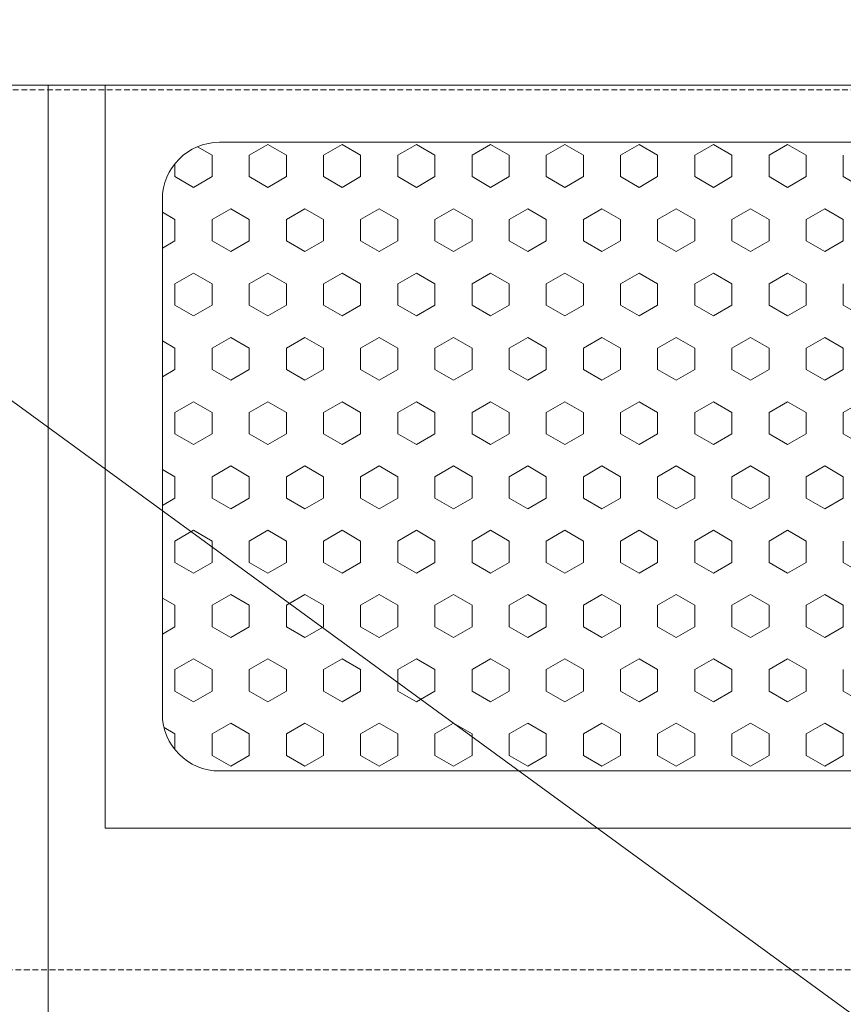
# Model space of a CAD drawing. Header units: millimetres. Extents: x -359 to 21654, y -24856 to 16255.
# Tile 16 of 31: x 8103 to 8465, y 2567 to 2999. Entities that reach past the tile are written whole.
import ezdxf

# ---------------------------------------------------------------- set-up
doc = ezdxf.new("R2010")
doc.units = ezdxf.units.MM
doc.header["$MEASUREMENT"] = 0
doc.linetypes.add('FP XREF (2)$0$( Hidden )', pattern=[0.375, 0.25, -0.125])
doc.linetypes.add('HIDDENX2', pattern=[0.75, 0.5, -0.25])
doc.layers.get('0').update_dxf_attribs({"color": 1, "lineweight": 5, "true_color": 0xff0000})
for name, color, linetype, lineweight, true_color in [('FP XREF (2)$0$A-COUNTER', 9, 'Continuous', 0, 0x808080), ('FP XREF (2)$0$A-EQUIP', 9, 'Continuous', 0, 0x808080), ('FP XREF (2)$0$CYAN', 9, 'Continuous', 0, 0x808080), ('FP XREF (2)$0$Exhaut Hoods', 9, 'Continuous', 0, 0x808080), ('FP XREF (2)$0$XR-CP-DS$0$A-DOWN LIG', 9, 'Continuous', 0, 0x808080), ('M-MEP-ELPR-CKT', 7, 'HIDDENX2', 20, 0x960000)]:
    doc.layers.add(name, color=color, linetype=linetype, lineweight=lineweight, true_color=true_color)
doc.layers.add('M-MEP-ELSL-TEXT', color=7, linetype='Continuous', lineweight=20)
doc.styles.add('Oswald Light', font='txt')
doc.dimstyles.new('MDS-50', dxfattribs={"dimtxt": 100, "dimasz": 100, "dimexe": 50, "dimexo": 50, "dimgap": 25, "dimtad": 1, "dimdec": 0, "dimtxsty": 'Oswald Light', "dimcen": 0, "dimdle": 1.5875, "dimazin": 0, "dimtfac": 1, "dimtdec": 0, "dimtix": 1, "dimtmove": 0, "dimatfit": 0, "dimfxl": 1, "dimfrac": 2, "dimtolj": 1, "dimarcsym": 0})

# ---------------------------------------------------------------- blocks, each defined once
blk = doc.blocks.new('FP XREF (2)$0$A$C807b513b')
at = {"layer": 'FP XREF (2)$0$A-EQUIP', "color": 0, "lineweight": -2}
for p, q in [((1925.98, -1500), (1925.98, -750)), ((1925.98, -750), (2501, -750)), ((1950.98, -1075.92), (1950.98, -750)), ((1950.98, -750), (2477.47, -750)), ((1950.98, -1075.92), (1950.98, -750)), ((1950.98, -750), (2477.47, -750)), ((2001.12, -775.07), (2427.33, -775.07)), ((2001.12, -775.07), (2427.33, -775.07)), ((1976.05, -1025.78), (1976.05, -800.14)), ((1976.05, -1025.78), (1976.05, -800.14)), ((2427.33, -1050.85), (2001.12, -1050.85)), ((2427.33, -1050.85), (2001.12, -1050.85)), ((2477.47, -1075.92), (1950.98, -1075.92)), ((2477.47, -1075.92), (1950.98, -1075.92))]:
    blk.add_line(p, q, dxfattribs=at)
at = {"layer": 'FP XREF (2)$0$A-EQUIP', "color": 0, "linetype": 'Continuous', "lineweight": -2}
for p, q in [((1997.87, -780.74, 16163.69), (1991.43, -777.02, 16163.69)), ((2022.3, -776.04, 16163.69), (2014.16, -780.74, 16163.69)), ((2030.44, -780.74, 16163.69), (2022.3, -776.04, 16163.69)), ((2054.87, -776.04, 16163.69), (2046.73, -780.74, 16163.69)), ((2063.01, -780.74, 16163.69), (2054.87, -776.04, 16163.69)), ((2087.44, -776.04, 16163.69), (2079.29, -780.74, 16163.69)), ((2095.58, -780.74, 16163.69), (2087.44, -776.04, 16163.69)), ((2120, -776.04, 16163.69), (2111.86, -780.74, 16163.69)), ((2128.15, -780.74, 16163.69), (2120, -776.04, 16163.69)), ((2152.57, -776.04, 16163.69), (2144.43, -780.74, 16163.69)), ((2160.71, -780.74, 16163.69), (2152.57, -776.04, 16163.69)), ((2185.14, -776.04, 16163.69), (2177, -780.74, 16163.69)), ((2193.28, -780.74, 16163.69), (2185.14, -776.04, 16163.69)), ((2217.71, -776.04, 16163.69), (2209.57, -780.74, 16163.69)), ((2225.85, -780.74, 16163.69), (2217.71, -776.04, 16163.69)), ((2250.28, -776.04, 16163.69), (2242.14, -780.74, 16163.69)), ((2258.42, -780.74, 16163.69), (2250.28, -776.04, 16163.69)), ((1997.87, -790.14, 16163.69), (1997.87, -780.74, 16163.69)), ((2014.16, -790.14, 16163.69), (2014.16, -780.74, 16163.69)), ((2030.44, -790.14, 16163.69), (2030.44, -780.74, 16163.69)), ((2046.73, -790.14, 16163.69), (2046.73, -780.74, 16163.69)), ((2063.01, -790.14, 16163.69), (2063.01, -780.74, 16163.69)), ((2079.29, -790.14, 16163.69), (2079.29, -780.74, 16163.69)), ((2095.58, -790.14, 16163.69), (2095.58, -780.74, 16163.69)), ((2111.86, -790.14, 16163.69), (2111.86, -780.74, 16163.69)), ((2128.15, -790.14, 16163.69), (2128.15, -780.74, 16163.69)), ((2144.43, -790.14, 16163.69), (2144.43, -780.74, 16163.69)), ((2160.71, -790.14, 16163.69), (2160.71, -780.74, 16163.69)), ((2177, -790.14, 16163.69), (2177, -780.74, 16163.69)), ((2193.28, -790.14, 16163.69), (2193.28, -780.74, 16163.69)), ((2209.57, -790.14, 16163.69), (2209.57, -780.74, 16163.69)), ((2225.85, -790.14, 16163.69), (2225.85, -780.74, 16163.69)), ((2242.14, -790.14, 16163.69), (2242.14, -780.74, 16163.69)), ((2258.42, -790.14, 16163.69), (2258.42, -780.74, 16163.69)), ((2274.7, -790.14, 16163.69), (2274.7, -780.74, 16163.69)), ((1981.59, -790.14, 16163.69), (1981.59, -784.42, 16163.69)), ((1989.73, -794.84, 16163.69), (1981.59, -790.14, 16163.69)), ((1997.87, -790.14, 16163.69), (1989.73, -794.84, 16163.69)), ((2022.3, -794.84, 16163.69), (2014.16, -790.14, 16163.69)), ((2030.44, -790.14, 16163.69), (2022.3, -794.84, 16163.69)), ((2054.87, -794.84, 16163.69), (2046.73, -790.14, 16163.69)), ((2063.01, -790.14, 16163.69), (2054.87, -794.84, 16163.69)), ((2087.44, -794.84, 16163.69), (2079.29, -790.14, 16163.69)), ((2095.58, -790.14, 16163.69), (2087.44, -794.84, 16163.69)), ((2120, -794.84, 16163.69), (2111.86, -790.14, 16163.69)), ((2128.15, -790.14, 16163.69), (2120, -794.84, 16163.69)), ((2152.57, -794.84, 16163.69), (2144.43, -790.14, 16163.69)), ((2160.71, -790.14, 16163.69), (2152.57, -794.84, 16163.69)), ((2185.14, -794.84, 16163.69), (2177, -790.14, 16163.69)), ((2193.28, -790.14, 16163.69), (2185.14, -794.84, 16163.69)), ((2217.71, -794.84, 16163.69), (2209.57, -790.14, 16163.69)), ((2225.85, -790.14, 16163.69), (2217.71, -794.84, 16163.69)), ((2250.28, -794.84, 16163.69), (2242.14, -790.14, 16163.69)), ((2258.42, -790.14, 16163.69), (2250.28, -794.84, 16163.69)), ((2282.85, -794.84, 16163.69), (2274.7, -790.14, 16163.69)), ((1981.59, -808.95, 16163.69), (1976.05, -805.75, 16163.69)), ((2006.02, -804.24, 16163.69), (1997.87, -808.95, 16163.69)), ((2014.16, -808.95, 16163.69), (2006.02, -804.24, 16163.69)), ((2038.58, -804.24, 16163.69), (2030.44, -808.95, 16163.69)), ((2046.73, -808.95, 16163.69), (2038.58, -804.24, 16163.69)), ((2071.15, -804.24, 16163.69), (2063.01, -808.95, 16163.69)), ((2079.29, -808.95, 16163.69), (2071.15, -804.24, 16163.69)), ((2103.72, -804.24, 16163.69), (2095.58, -808.95, 16163.69)), ((2111.86, -808.95, 16163.69), (2103.72, -804.24, 16163.69)), ((2136.29, -804.24, 16163.69), (2128.15, -808.95, 16163.69)), ((2144.43, -808.95, 16163.69), (2136.29, -804.24, 16163.69)), ((2168.86, -804.24, 16163.69), (2160.71, -808.95, 16163.69)), ((2177, -808.95, 16163.69), (2168.86, -804.24, 16163.69)), ((2201.43, -804.24, 16163.69), (2193.28, -808.95, 16163.69)), ((2209.57, -808.95, 16163.69), (2201.43, -804.24, 16163.69)), ((2233.99, -804.24, 16163.69), (2225.85, -808.95, 16163.69)), ((2242.14, -808.95, 16163.69), (2233.99, -804.24, 16163.69)), ((2266.56, -804.24, 16163.69), (2258.42, -808.95, 16163.69)), ((2274.7, -808.95, 16163.69), (2266.56, -804.24, 16163.69)), ((1981.59, -818.35, 16163.69), (1981.59, -808.95, 16163.69)), ((1997.87, -818.35, 16163.69), (1997.87, -808.95, 16163.69)), ((2014.16, -818.35, 16163.69), (2014.16, -808.95, 16163.69)), ((2030.44, -818.35, 16163.69), (2030.44, -808.95, 16163.69)), ((2046.73, -818.35, 16163.69), (2046.73, -808.95, 16163.69)), ((2063.01, -818.35, 16163.69), (2063.01, -808.95, 16163.69)), ((2079.29, -818.35, 16163.69), (2079.29, -808.95, 16163.69)), ((2095.58, -818.35, 16163.69), (2095.58, -808.95, 16163.69)), ((2111.86, -818.35, 16163.69), (2111.86, -808.95, 16163.69)), ((2128.15, -818.35, 16163.69), (2128.15, -808.95, 16163.69)), ((2144.43, -818.35, 16163.69), (2144.43, -808.95, 16163.69)), ((2160.71, -818.35, 16163.69), (2160.71, -808.95, 16163.69)), ((2177, -818.35, 16163.69), (2177, -808.95, 16163.69)), ((2193.28, -818.35, 16163.69), (2193.28, -808.95, 16163.69)), ((2209.57, -818.35, 16163.69), (2209.57, -808.95, 16163.69)), ((2225.85, -818.35, 16163.69), (2225.85, -808.95, 16163.69)), ((2242.14, -818.35, 16163.69), (2242.14, -808.95, 16163.69)), ((2258.42, -818.35, 16163.69), (2258.42, -808.95, 16163.69)), ((2274.7, -818.35, 16163.69), (2274.7, -808.95, 16163.69)), ((1981.59, -818.35, 16163.69), (1976.05, -821.55, 16163.69)), ((2006.02, -823.05, 16163.69), (1997.87, -818.35, 16163.69)), ((2014.16, -818.35, 16163.69), (2006.02, -823.05, 16163.69)), ((2038.58, -823.05, 16163.69), (2030.44, -818.35, 16163.69)), ((2046.73, -818.35, 16163.69), (2038.58, -823.05, 16163.69)), ((2071.15, -823.05, 16163.69), (2063.01, -818.35, 16163.69)), ((2079.29, -818.35, 16163.69), (2071.15, -823.05, 16163.69)), ((2103.72, -823.05, 16163.69), (2095.58, -818.35, 16163.69)), ((2111.86, -818.35, 16163.69), (2103.72, -823.05, 16163.69)), ((2136.29, -823.05, 16163.69), (2128.15, -818.35, 16163.69)), ((2144.43, -818.35, 16163.69), (2136.29, -823.05, 16163.69)), ((2168.86, -823.05, 16163.69), (2160.71, -818.35, 16163.69)), ((2177, -818.35, 16163.69), (2168.86, -823.05, 16163.69)), ((2201.43, -823.05, 16163.69), (2193.28, -818.35, 16163.69)), ((2209.57, -818.35, 16163.69), (2201.43, -823.05, 16163.69)), ((2233.99, -823.05, 16163.69), (2225.85, -818.35, 16163.69)), ((2242.14, -818.35, 16163.69), (2233.99, -823.05, 16163.69)), ((2266.56, -823.05, 16163.69), (2258.42, -818.35, 16163.69)), ((2274.7, -818.35, 16163.69), (2266.56, -823.05, 16163.69)), ((1989.73, -832.45, 16163.69), (1981.59, -837.15, 16163.69)), ((1997.87, -837.15, 16163.69), (1989.73, -832.45, 16163.69)), ((2022.3, -832.45, 16163.69), (2014.16, -837.15, 16163.69)), ((2030.44, -837.15, 16163.69), (2022.3, -832.45, 16163.69)), ((2054.87, -832.45, 16163.69), (2046.73, -837.15, 16163.69)), ((2063.01, -837.15, 16163.69), (2054.87, -832.45, 16163.69)), ((2087.44, -832.45, 16163.69), (2079.29, -837.15, 16163.69)), ((2095.58, -837.15, 16163.69), (2087.44, -832.45, 16163.69)), ((2120, -832.45, 16163.69), (2111.86, -837.15, 16163.69)), ((2128.15, -837.15, 16163.69), (2120, -832.45, 16163.69)), ((2152.57, -832.45, 16163.69), (2144.43, -837.15, 16163.69)), ((2160.71, -837.15, 16163.69), (2152.57, -832.45, 16163.69)), ((2185.14, -832.45, 16163.69), (2177, -837.15, 16163.69)), ((2193.28, -837.15, 16163.69), (2185.14, -832.45, 16163.69)), ((2217.71, -832.45, 16163.69), (2209.57, -837.15, 16163.69)), ((2225.85, -837.15, 16163.69), (2217.71, -832.45, 16163.69)), ((2250.28, -832.45, 16163.69), (2242.14, -837.15, 16163.69)), ((2258.42, -837.15, 16163.69), (2250.28, -832.45, 16163.69)), ((1981.59, -846.55, 16163.69), (1981.59, -837.15, 16163.69)), ((1997.87, -846.55, 16163.69), (1997.87, -837.15, 16163.69)), ((2014.16, -846.55, 16163.69), (2014.16, -837.15, 16163.69)), ((2030.44, -846.55, 16163.69), (2030.44, -837.15, 16163.69)), ((2046.73, -846.55, 16163.69), (2046.73, -837.15, 16163.69)), ((2063.01, -846.55, 16163.69), (2063.01, -837.15, 16163.69)), ((2079.29, -846.55, 16163.69), (2079.29, -837.15, 16163.69)), ((2095.58, -846.55, 16163.69), (2095.58, -837.15, 16163.69)), ((2111.86, -846.55, 16163.69), (2111.86, -837.15, 16163.69)), ((2128.15, -846.55, 16163.69), (2128.15, -837.15, 16163.69)), ((2144.43, -846.55, 16163.69), (2144.43, -837.15, 16163.69)), ((2160.71, -846.55, 16163.69), (2160.71, -837.15, 16163.69)), ((2177, -846.55, 16163.69), (2177, -837.15, 16163.69)), ((2193.28, -846.55, 16163.69), (2193.28, -837.15, 16163.69)), ((2209.57, -846.55, 16163.69), (2209.57, -837.15, 16163.69)), ((2225.85, -846.55, 16163.69), (2225.85, -837.15, 16163.69)), ((2242.14, -846.55, 16163.69), (2242.14, -837.15, 16163.69)), ((2258.42, -846.55, 16163.69), (2258.42, -837.15, 16163.69)), ((2274.7, -846.55, 16163.69), (2274.7, -837.15, 16163.69)), ((1989.73, -851.25, 16163.69), (1981.59, -846.55, 16163.69)), ((1997.87, -846.55, 16163.69), (1989.73, -851.25, 16163.69)), ((2022.3, -851.25, 16163.69), (2014.16, -846.55, 16163.69)), ((2030.44, -846.55, 16163.69), (2022.3, -851.25, 16163.69)), ((2054.87, -851.25, 16163.69), (2046.73, -846.55, 16163.69)), ((2063.01, -846.55, 16163.69), (2054.87, -851.25, 16163.69)), ((2087.44, -851.25, 16163.69), (2079.29, -846.55, 16163.69)), ((2095.58, -846.55, 16163.69), (2087.44, -851.25, 16163.69)), ((2120, -851.25, 16163.69), (2111.86, -846.55, 16163.69)), ((2128.15, -846.55, 16163.69), (2120, -851.25, 16163.69)), ((2152.57, -851.25, 16163.69), (2144.43, -846.55, 16163.69)), ((2160.71, -846.55, 16163.69), (2152.57, -851.25, 16163.69)), ((2185.14, -851.25, 16163.69), (2177, -846.55, 16163.69)), ((2193.28, -846.55, 16163.69), (2185.14, -851.25, 16163.69)), ((2217.71, -851.25, 16163.69), (2209.57, -846.55, 16163.69)), ((2225.85, -846.55, 16163.69), (2217.71, -851.25, 16163.69)), ((2250.28, -851.25, 16163.69), (2242.14, -846.55, 16163.69)), ((2258.42, -846.55, 16163.69), (2250.28, -851.25, 16163.69)), ((2282.85, -851.25, 16163.69), (2274.7, -846.55, 16163.69)), ((1981.59, -865.36, 16163.69), (1976.05, -862.16, 16163.69)), ((2006.02, -860.65, 16163.69), (1997.87, -865.36, 16163.69)), ((2014.16, -865.36, 16163.69), (2006.02, -860.65, 16163.69)), ((2038.58, -860.65, 16163.69), (2030.44, -865.36, 16163.69)), ((2046.73, -865.36, 16163.69), (2038.58, -860.65, 16163.69)), ((2071.15, -860.65, 16163.69), (2063.01, -865.36, 16163.69)), ((2079.29, -865.36, 16163.69), (2071.15, -860.65, 16163.69)), ((2103.72, -860.65, 16163.69), (2095.58, -865.36, 16163.69)), ((2111.86, -865.36, 16163.69), (2103.72, -860.65, 16163.69)), ((2136.29, -860.65, 16163.69), (2128.15, -865.36, 16163.69)), ((2144.43, -865.36, 16163.69), (2136.29, -860.65, 16163.69)), ((2168.86, -860.65, 16163.69), (2160.71, -865.36, 16163.69)), ((2177, -865.36, 16163.69), (2168.86, -860.65, 16163.69)), ((2201.43, -860.65, 16163.69), (2193.28, -865.36, 16163.69)), ((2209.57, -865.36, 16163.69), (2201.43, -860.65, 16163.69)), ((2233.99, -860.65, 16163.69), (2225.85, -865.36, 16163.69)), ((2242.14, -865.36, 16163.69), (2233.99, -860.65, 16163.69)), ((2266.56, -860.65, 16163.69), (2258.42, -865.36, 16163.69)), ((2274.7, -865.36, 16163.69), (2266.56, -860.65, 16163.69)), ((1981.59, -874.76, 16163.69), (1981.59, -865.36, 16163.69)), ((1997.87, -874.76, 16163.69), (1997.87, -865.36, 16163.69)), ((2014.16, -874.76, 16163.69), (2014.16, -865.36, 16163.69)), ((2030.44, -874.76, 16163.69), (2030.44, -865.36, 16163.69)), ((2046.73, -874.76, 16163.69), (2046.73, -865.36, 16163.69)), ((2063.01, -874.76, 16163.69), (2063.01, -865.36, 16163.69)), ((2079.29, -874.76, 16163.69), (2079.29, -865.36, 16163.69)), ((2095.58, -874.76, 16163.69), (2095.58, -865.36, 16163.69)), ((2111.86, -874.76, 16163.69), (2111.86, -865.36, 16163.69)), ((2128.15, -874.76, 16163.69), (2128.15, -865.36, 16163.69)), ((2144.43, -874.76, 16163.69), (2144.43, -865.36, 16163.69)), ((2160.71, -874.76, 16163.69), (2160.71, -865.36, 16163.69)), ((2177, -874.76, 16163.69), (2177, -865.36, 16163.69)), ((2193.28, -874.76, 16163.69), (2193.28, -865.36, 16163.69)), ((2209.57, -874.76, 16163.69), (2209.57, -865.36, 16163.69)), ((2225.85, -874.76, 16163.69), (2225.85, -865.36, 16163.69)), ((2242.14, -874.76, 16163.69), (2242.14, -865.36, 16163.69)), ((2258.42, -874.76, 16163.69), (2258.42, -865.36, 16163.69)), ((2274.7, -874.76, 16163.69), (2274.7, -865.36, 16163.69)), ((1981.59, -874.76, 16163.69), (1976.05, -877.96, 16163.69)), ((2006.02, -879.46, 16163.69), (1997.87, -874.76, 16163.69)), ((2014.16, -874.76, 16163.69), (2006.02, -879.46, 16163.69)), ((2038.58, -879.46, 16163.69), (2030.44, -874.76, 16163.69)), ((2046.73, -874.76, 16163.69), (2038.58, -879.46, 16163.69)), ((2071.15, -879.46, 16163.69), (2063.01, -874.76, 16163.69)), ((2079.29, -874.76, 16163.69), (2071.15, -879.46, 16163.69)), ((2103.72, -879.46, 16163.69), (2095.58, -874.76, 16163.69)), ((2111.86, -874.76, 16163.69), (2103.72, -879.46, 16163.69)), ((2136.29, -879.46, 16163.69), (2128.15, -874.76, 16163.69)), ((2144.43, -874.76, 16163.69), (2136.29, -879.46, 16163.69)), ((2168.86, -879.46, 16163.69), (2160.71, -874.76, 16163.69)), ((2177, -874.76, 16163.69), (2168.86, -879.46, 16163.69)), ((2201.43, -879.46, 16163.69), (2193.28, -874.76, 16163.69)), ((2209.57, -874.76, 16163.69), (2201.43, -879.46, 16163.69)), ((2233.99, -879.46, 16163.69), (2225.85, -874.76, 16163.69)), ((2242.14, -874.76, 16163.69), (2233.99, -879.46, 16163.69)), ((2266.56, -879.46, 16163.69), (2258.42, -874.76, 16163.69)), ((2274.7, -874.76, 16163.69), (2266.56, -879.46, 16163.69)), ((1989.73, -888.86, 16163.69), (1981.59, -893.56, 16163.69)), ((1997.87, -893.56, 16163.69), (1989.73, -888.86, 16163.69)), ((2022.3, -888.86, 16163.69), (2014.16, -893.56, 16163.69)), ((2030.44, -893.56, 16163.69), (2022.3, -888.86, 16163.69)), ((2054.87, -888.86, 16163.69), (2046.73, -893.56, 16163.69)), ((2063.01, -893.56, 16163.69), (2054.87, -888.86, 16163.69)), ((2087.44, -888.86, 16163.69), (2079.29, -893.56, 16163.69)), ((2095.58, -893.56, 16163.69), (2087.44, -888.86, 16163.69)), ((2120, -888.86, 16163.69), (2111.86, -893.56, 16163.69)), ((2128.15, -893.56, 16163.69), (2120, -888.86, 16163.69)), ((2152.57, -888.86, 16163.69), (2144.43, -893.56, 16163.69)), ((2160.71, -893.56, 16163.69), (2152.57, -888.86, 16163.69)), ((2185.14, -888.86, 16163.69), (2177, -893.56, 16163.69)), ((2193.28, -893.56, 16163.69), (2185.14, -888.86, 16163.69)), ((2217.71, -888.86, 16163.69), (2209.57, -893.56, 16163.69)), ((2225.85, -893.56, 16163.69), (2217.71, -888.86, 16163.69)), ((2250.28, -888.86, 16163.69), (2242.14, -893.56, 16163.69)), ((2258.42, -893.56, 16163.69), (2250.28, -888.86, 16163.69)), ((2282.85, -888.86, 16163.69), (2274.7, -893.56, 16163.69)), ((1981.59, -902.96, 16163.69), (1981.59, -893.56, 16163.69)), ((1997.87, -902.96, 16163.69), (1997.87, -893.56, 16163.69)), ((2014.16, -902.96, 16163.69), (2014.16, -893.56, 16163.69)), ((2030.44, -902.96, 16163.69), (2030.44, -893.56, 16163.69)), ((2046.73, -902.96, 16163.69), (2046.73, -893.56, 16163.69)), ((2063.01, -902.96, 16163.69), (2063.01, -893.56, 16163.69)), ((2079.29, -902.96, 16163.69), (2079.29, -893.56, 16163.69)), ((2095.58, -902.96, 16163.69), (2095.58, -893.56, 16163.69)), ((2111.86, -902.96, 16163.69), (2111.86, -893.56, 16163.69)), ((2128.15, -902.96, 16163.69), (2128.15, -893.56, 16163.69)), ((2144.43, -902.96, 16163.69), (2144.43, -893.56, 16163.69)), ((2160.71, -902.96, 16163.69), (2160.71, -893.56, 16163.69)), ((2177, -902.96, 16163.69), (2177, -893.56, 16163.69)), ((2193.28, -902.96, 16163.69), (2193.28, -893.56, 16163.69)), ((2209.57, -902.96, 16163.69), (2209.57, -893.56, 16163.69)), ((2225.85, -902.96, 16163.69), (2225.85, -893.56, 16163.69)), ((2242.14, -902.96, 16163.69), (2242.14, -893.56, 16163.69)), ((2258.42, -902.96, 16163.69), (2258.42, -893.56, 16163.69)), ((2274.7, -902.96, 16163.69), (2274.7, -893.56, 16163.69)), ((1989.73, -907.66, 16163.69), (1981.59, -902.96, 16163.69)), ((1997.87, -902.96, 16163.69), (1989.73, -907.66, 16163.69)), ((2022.3, -907.66, 16163.69), (2014.16, -902.96, 16163.69)), ((2030.44, -902.96, 16163.69), (2022.3, -907.66, 16163.69)), ((2054.87, -907.66, 16163.69), (2046.73, -902.96, 16163.69)), ((2063.01, -902.96, 16163.69), (2054.87, -907.66, 16163.69)), ((2087.44, -907.66, 16163.69), (2079.29, -902.96, 16163.69)), ((2095.58, -902.96, 16163.69), (2087.44, -907.66, 16163.69)), ((2120, -907.66, 16163.69), (2111.86, -902.96, 16163.69)), ((2128.15, -902.96, 16163.69), (2120, -907.66, 16163.69)), ((2152.57, -907.66, 16163.69), (2144.43, -902.96, 16163.69)), ((2160.71, -902.96, 16163.69), (2152.57, -907.66, 16163.69)), ((2185.14, -907.66, 16163.69), (2177, -902.96, 16163.69)), ((2193.28, -902.96, 16163.69), (2185.14, -907.66, 16163.69)), ((2217.71, -907.66, 16163.69), (2209.57, -902.96, 16163.69)), ((2225.85, -902.96, 16163.69), (2217.71, -907.66, 16163.69)), ((2250.28, -907.66, 16163.69), (2242.14, -902.96, 16163.69)), ((2258.42, -902.96, 16163.69), (2250.28, -907.66, 16163.69)), ((2282.85, -907.66, 16163.69), (2274.7, -902.96, 16163.69)), ((1981.59, -921.77, 16163.69), (1976.05, -918.57, 16163.69)), ((2006.02, -917.06, 16163.69), (1997.87, -921.77, 16163.69)), ((2014.16, -921.77, 16163.69), (2006.02, -917.06, 16163.69)), ((2038.58, -917.06, 16163.69), (2030.44, -921.77, 16163.69)), ((2046.73, -921.77, 16163.69), (2038.58, -917.06, 16163.69)), ((2071.15, -917.06, 16163.69), (2063.01, -921.77, 16163.69)), ((2079.29, -921.77, 16163.69), (2071.15, -917.06, 16163.69)), ((2103.72, -917.06, 16163.69), (2095.58, -921.77, 16163.69)), ((2111.86, -921.77, 16163.69), (2103.72, -917.06, 16163.69)), ((2136.29, -917.06, 16163.69), (2128.15, -921.77, 16163.69)), ((2144.43, -921.77, 16163.69), (2136.29, -917.06, 16163.69)), ((2168.86, -917.06, 16163.69), (2160.71, -921.77, 16163.69)), ((2177, -921.77, 16163.69), (2168.86, -917.06, 16163.69)), ((2201.43, -917.06, 16163.69), (2193.28, -921.77, 16163.69)), ((2209.57, -921.77, 16163.69), (2201.43, -917.06, 16163.69)), ((2233.99, -917.06, 16163.69), (2225.85, -921.77, 16163.69)), ((2242.14, -921.77, 16163.69), (2233.99, -917.06, 16163.69)), ((2266.56, -917.06, 16163.69), (2258.42, -921.77, 16163.69)), ((2274.7, -921.77, 16163.69), (2266.56, -917.06, 16163.69)), ((1981.59, -931.17, 16163.69), (1981.59, -921.77, 16163.69)), ((1997.87, -931.17, 16163.69), (1997.87, -921.77, 16163.69)), ((2014.16, -931.17, 16163.69), (2014.16, -921.77, 16163.69)), ((2030.44, -931.17, 16163.69), (2030.44, -921.77, 16163.69)), ((2046.73, -931.17, 16163.69), (2046.73, -921.77, 16163.69)), ((2063.01, -931.17, 16163.69), (2063.01, -921.77, 16163.69)), ((2079.29, -931.17, 16163.69), (2079.29, -921.77, 16163.69)), ((2095.58, -931.17, 16163.69), (2095.58, -921.77, 16163.69)), ((2111.86, -931.17, 16163.69), (2111.86, -921.77, 16163.69)), ((2128.15, -931.17, 16163.69), (2128.15, -921.77, 16163.69)), ((2144.43, -931.17, 16163.69), (2144.43, -921.77, 16163.69)), ((2160.71, -931.17, 16163.69), (2160.71, -921.77, 16163.69)), ((2177, -931.17, 16163.69), (2177, -921.77, 16163.69)), ((2193.28, -931.17, 16163.69), (2193.28, -921.77, 16163.69)), ((2209.57, -931.17, 16163.69), (2209.57, -921.77, 16163.69)), ((2225.85, -931.17, 16163.69), (2225.85, -921.77, 16163.69)), ((2242.14, -931.17, 16163.69), (2242.14, -921.77, 16163.69)), ((2258.42, -931.17, 16163.69), (2258.42, -921.77, 16163.69)), ((2274.7, -931.17, 16163.69), (2274.7, -921.77, 16163.69)), ((1981.59, -931.17, 16163.69), (1976.05, -934.37, 16163.69)), ((2006.02, -935.87, 16163.69), (1997.87, -931.17, 16163.69)), ((2014.16, -931.17, 16163.69), (2006.02, -935.87, 16163.69)), ((2038.58, -935.87, 16163.69), (2030.44, -931.17, 16163.69)), ((2046.73, -931.17, 16163.69), (2038.58, -935.87, 16163.69)), ((2071.15, -935.87, 16163.69), (2063.01, -931.17, 16163.69)), ((2079.29, -931.17, 16163.69), (2071.15, -935.87, 16163.69)), ((2103.72, -935.87, 16163.69), (2095.58, -931.17, 16163.69)), ((2111.86, -931.17, 16163.69), (2103.72, -935.87, 16163.69)), ((2136.29, -935.87, 16163.69), (2128.15, -931.17, 16163.69)), ((2144.43, -931.17, 16163.69), (2136.29, -935.87, 16163.69)), ((2168.86, -935.87, 16163.69), (2160.71, -931.17, 16163.69)), ((2177, -931.17, 16163.69), (2168.86, -935.87, 16163.69)), ((2201.43, -935.87, 16163.69), (2193.28, -931.17, 16163.69)), ((2209.57, -931.17, 16163.69), (2201.43, -935.87, 16163.69)), ((2233.99, -935.87, 16163.69), (2225.85, -931.17, 16163.69)), ((2242.14, -931.17, 16163.69), (2233.99, -935.87, 16163.69)), ((2266.56, -935.87, 16163.69), (2258.42, -931.17, 16163.69)), ((2274.7, -931.17, 16163.69), (2266.56, -935.87, 16163.69)), ((1989.73, -945.27, 16163.69), (1981.59, -949.97, 16163.69)), ((1997.87, -949.97, 16163.69), (1989.73, -945.27, 16163.69)), ((2022.3, -945.27, 16163.69), (2014.16, -949.97, 16163.69)), ((2030.44, -949.97, 16163.69), (2022.3, -945.27, 16163.69)), ((2054.87, -945.27, 16163.69), (2046.73, -949.97, 16163.69)), ((2063.01, -949.97, 16163.69), (2054.87, -945.27, 16163.69)), ((2087.44, -945.27, 16163.69), (2079.29, -949.97, 16163.69)), ((2095.58, -949.97, 16163.69), (2087.44, -945.27, 16163.69)), ((2120, -945.27, 16163.69), (2111.86, -949.97, 16163.69)), ((2128.15, -949.97, 16163.69), (2120, -945.27, 16163.69)), ((2152.57, -945.27, 16163.69), (2144.43, -949.97, 16163.69)), ((2160.71, -949.97, 16163.69), (2152.57, -945.27, 16163.69)), ((2185.14, -945.27, 16163.69), (2177, -949.97, 16163.69)), ((2193.28, -949.97, 16163.69), (2185.14, -945.27, 16163.69)), ((2217.71, -945.27, 16163.69), (2209.57, -949.97, 16163.69)), ((2225.85, -949.97, 16163.69), (2217.71, -945.27, 16163.69)), ((2250.28, -945.27, 16163.69), (2242.14, -949.97, 16163.69)), ((2258.42, -949.97, 16163.69), (2250.28, -945.27, 16163.69)), ((1981.59, -959.37, 16163.69), (1981.59, -949.97, 16163.69)), ((1997.87, -959.37, 16163.69), (1997.87, -949.97, 16163.69)), ((2014.16, -959.37, 16163.69), (2014.16, -949.97, 16163.69)), ((2030.44, -959.37, 16163.69), (2030.44, -949.97, 16163.69)), ((2046.73, -959.37, 16163.69), (2046.73, -949.97, 16163.69)), ((2063.01, -959.37, 16163.69), (2063.01, -949.97, 16163.69)), ((2079.29, -959.37, 16163.69), (2079.29, -949.97, 16163.69)), ((2095.58, -959.37, 16163.69), (2095.58, -949.97, 16163.69)), ((2111.86, -959.37, 16163.69), (2111.86, -949.97, 16163.69)), ((2128.15, -959.37, 16163.69), (2128.15, -949.97, 16163.69)), ((2144.43, -959.37, 16163.69), (2144.43, -949.97, 16163.69)), ((2160.71, -959.37, 16163.69), (2160.71, -949.97, 16163.69)), ((2177, -959.37, 16163.69), (2177, -949.97, 16163.69)), ((2193.28, -959.37, 16163.69), (2193.28, -949.97, 16163.69)), ((2209.57, -959.37, 16163.69), (2209.57, -949.97, 16163.69)), ((2225.85, -959.37, 16163.69), (2225.85, -949.97, 16163.69)), ((2242.14, -959.37, 16163.69), (2242.14, -949.97, 16163.69)), ((2258.42, -959.37, 16163.69), (2258.42, -949.97, 16163.69)), ((2274.7, -959.37, 16163.69), (2274.7, -949.97, 16163.69)), ((1989.73, -964.07, 16163.69), (1981.59, -959.37, 16163.69)), ((1997.87, -959.37, 16163.69), (1989.73, -964.07, 16163.69)), ((2022.3, -964.07, 16163.69), (2014.16, -959.37, 16163.69)), ((2030.44, -959.37, 16163.69), (2022.3, -964.07, 16163.69)), ((2054.87, -964.07, 16163.69), (2046.73, -959.37, 16163.69)), ((2063.01, -959.37, 16163.69), (2054.87, -964.07, 16163.69)), ((2087.44, -964.07, 16163.69), (2079.29, -959.37, 16163.69)), ((2095.58, -959.37, 16163.69), (2087.44, -964.07, 16163.69)), ((2120, -964.07, 16163.69), (2111.86, -959.37, 16163.69)), ((2128.15, -959.37, 16163.69), (2120, -964.07, 16163.69)), ((2152.57, -964.07, 16163.69), (2144.43, -959.37, 16163.69)), ((2160.71, -959.37, 16163.69), (2152.57, -964.07, 16163.69)), ((2185.14, -964.07, 16163.69), (2177, -959.37, 16163.69)), ((2193.28, -959.37, 16163.69), (2185.14, -964.07, 16163.69)), ((2217.71, -964.07, 16163.69), (2209.57, -959.37, 16163.69)), ((2225.85, -959.37, 16163.69), (2217.71, -964.07, 16163.69)), ((2250.28, -964.07, 16163.69), (2242.14, -959.37, 16163.69)), ((2258.42, -959.37, 16163.69), (2250.28, -964.07, 16163.69)), ((2282.85, -964.07, 16163.69), (2274.7, -959.37, 16163.69)), ((1981.59, -978.17, 16163.69), (1976.05, -974.98, 16163.69)), ((2006.02, -973.47, 16163.69), (1997.87, -978.17, 16163.69)), ((2014.16, -978.17, 16163.69), (2006.02, -973.47, 16163.69)), ((2038.58, -973.47, 16163.69), (2030.44, -978.17, 16163.69)), ((2046.73, -978.17, 16163.69), (2038.58, -973.47, 16163.69)), ((2071.15, -973.47, 16163.69), (2063.01, -978.17, 16163.69)), ((2079.29, -978.17, 16163.69), (2071.15, -973.47, 16163.69)), ((2103.72, -973.47, 16163.69), (2095.58, -978.17, 16163.69)), ((2111.86, -978.17, 16163.69), (2103.72, -973.47, 16163.69)), ((2136.29, -973.47, 16163.69), (2128.15, -978.17, 16163.69)), ((2144.43, -978.17, 16163.69), (2136.29, -973.47, 16163.69)), ((2168.86, -973.47, 16163.69), (2160.71, -978.17, 16163.69)), ((2177, -978.17, 16163.69), (2168.86, -973.47, 16163.69)), ((2201.43, -973.47, 16163.69), (2193.28, -978.17, 16163.69)), ((2209.57, -978.17, 16163.69), (2201.43, -973.47, 16163.69)), ((2233.99, -973.47, 16163.69), (2225.85, -978.17, 16163.69)), ((2242.14, -978.17, 16163.69), (2233.99, -973.47, 16163.69)), ((2266.56, -973.47, 16163.69), (2258.42, -978.17, 16163.69)), ((2274.7, -978.17, 16163.69), (2266.56, -973.47, 16163.69)), ((1981.59, -987.58, 16163.69), (1981.59, -978.17, 16163.69)), ((1997.87, -987.58, 16163.69), (1997.87, -978.17, 16163.69)), ((2014.16, -987.58, 16163.69), (2014.16, -978.17, 16163.69)), ((2030.44, -987.58, 16163.69), (2030.44, -978.17, 16163.69)), ((2046.73, -987.58, 16163.69), (2046.73, -978.17, 16163.69)), ((2063.01, -987.58, 16163.69), (2063.01, -978.17, 16163.69)), ((2079.29, -987.58, 16163.69), (2079.29, -978.17, 16163.69)), ((2095.58, -987.58, 16163.69), (2095.58, -978.17, 16163.69)), ((2111.86, -987.58, 16163.69), (2111.86, -978.17, 16163.69)), ((2128.15, -987.58, 16163.69), (2128.15, -978.17, 16163.69)), ((2144.43, -987.58, 16163.69), (2144.43, -978.17, 16163.69)), ((2160.71, -987.58, 16163.69), (2160.71, -978.17, 16163.69)), ((2177, -987.58, 16163.69), (2177, -978.17, 16163.69)), ((2193.28, -987.58, 16163.69), (2193.28, -978.17, 16163.69)), ((2209.57, -987.58, 16163.69), (2209.57, -978.17, 16163.69)), ((2225.85, -987.58, 16163.69), (2225.85, -978.17, 16163.69)), ((2242.14, -987.58, 16163.69), (2242.14, -978.17, 16163.69)), ((2258.42, -987.58, 16163.69), (2258.42, -978.17, 16163.69)), ((2274.7, -987.58, 16163.69), (2274.7, -978.17, 16163.69)), ((1981.59, -987.58, 16163.69), (1976.05, -990.78, 16163.69)), ((2006.02, -992.28, 16163.69), (1997.87, -987.58, 16163.69)), ((2014.16, -987.58, 16163.69), (2006.02, -992.28, 16163.69)), ((2038.58, -992.28, 16163.69), (2030.44, -987.58, 16163.69)), ((2046.73, -987.58, 16163.69), (2038.58, -992.28, 16163.69)), ((2071.15, -992.28, 16163.69), (2063.01, -987.58, 16163.69)), ((2079.29, -987.58, 16163.69), (2071.15, -992.28, 16163.69)), ((2103.72, -992.28, 16163.69), (2095.58, -987.58, 16163.69)), ((2111.86, -987.58, 16163.69), (2103.72, -992.28, 16163.69)), ((2136.29, -992.28, 16163.69), (2128.15, -987.58, 16163.69)), ((2144.43, -987.58, 16163.69), (2136.29, -992.28, 16163.69)), ((2168.86, -992.28, 16163.69), (2160.71, -987.58, 16163.69)), ((2177, -987.58, 16163.69), (2168.86, -992.28, 16163.69)), ((2201.43, -992.28, 16163.69), (2193.28, -987.58, 16163.69)), ((2209.57, -987.58, 16163.69), (2201.43, -992.28, 16163.69)), ((2233.99, -992.28, 16163.69), (2225.85, -987.58, 16163.69)), ((2242.14, -987.58, 16163.69), (2233.99, -992.28, 16163.69)), ((2266.56, -992.28, 16163.69), (2258.42, -987.58, 16163.69)), ((2274.7, -987.58, 16163.69), (2266.56, -992.28, 16163.69)), ((1989.73, -1001.68, 16163.69), (1981.59, -1006.38, 16163.69)), ((1997.87, -1006.38, 16163.69), (1989.73, -1001.68, 16163.69)), ((2022.3, -1001.68, 16163.69), (2014.16, -1006.38, 16163.69)), ((2030.44, -1006.38, 16163.69), (2022.3, -1001.68, 16163.69)), ((2054.87, -1001.68, 16163.69), (2046.73, -1006.38, 16163.69)), ((2063.01, -1006.38, 16163.69), (2054.87, -1001.68, 16163.69)), ((2087.44, -1001.68, 16163.69), (2079.29, -1006.38, 16163.69)), ((2095.58, -1006.38, 16163.69), (2087.44, -1001.68, 16163.69)), ((2120, -1001.68, 16163.69), (2111.86, -1006.38, 16163.69)), ((2128.15, -1006.38, 16163.69), (2120, -1001.68, 16163.69)), ((2152.57, -1001.68, 16163.69), (2144.43, -1006.38, 16163.69)), ((2160.71, -1006.38, 16163.69), (2152.57, -1001.68, 16163.69)), ((2185.14, -1001.68, 16163.69), (2177, -1006.38, 16163.69)), ((2193.28, -1006.38, 16163.69), (2185.14, -1001.68, 16163.69)), ((2217.71, -1001.68, 16163.69), (2209.57, -1006.38, 16163.69)), ((2225.85, -1006.38, 16163.69), (2217.71, -1001.68, 16163.69)), ((2250.28, -1001.68, 16163.69), (2242.14, -1006.38, 16163.69)), ((2258.42, -1006.38, 16163.69), (2250.28, -1001.68, 16163.69)), ((1981.59, -1015.78, 16163.69), (1981.59, -1006.38, 16163.69)), ((1997.87, -1015.78, 16163.69), (1997.87, -1006.38, 16163.69)), ((2014.16, -1015.78, 16163.69), (2014.16, -1006.38, 16163.69)), ((2030.44, -1015.78, 16163.69), (2030.44, -1006.38, 16163.69)), ((2046.73, -1015.78, 16163.69), (2046.73, -1006.38, 16163.69)), ((2063.01, -1015.78, 16163.69), (2063.01, -1006.38, 16163.69)), ((2079.29, -1015.78, 16163.69), (2079.29, -1006.38, 16163.69)), ((2095.58, -1015.78, 16163.69), (2095.58, -1006.38, 16163.69)), ((2111.86, -1015.78, 16163.69), (2111.86, -1006.38, 16163.69)), ((2128.15, -1015.78, 16163.69), (2128.15, -1006.38, 16163.69)), ((2144.43, -1015.78, 16163.69), (2144.43, -1006.38, 16163.69)), ((2160.71, -1015.78, 16163.69), (2160.71, -1006.38, 16163.69)), ((2177, -1015.78, 16163.69), (2177, -1006.38, 16163.69)), ((2193.28, -1015.78, 16163.69), (2193.28, -1006.38, 16163.69)), ((2209.57, -1015.78, 16163.69), (2209.57, -1006.38, 16163.69)), ((2225.85, -1015.78, 16163.69), (2225.85, -1006.38, 16163.69)), ((2242.14, -1015.78, 16163.69), (2242.14, -1006.38, 16163.69)), ((2258.42, -1015.78, 16163.69), (2258.42, -1006.38, 16163.69)), ((2274.7, -1015.78, 16163.69), (2274.7, -1006.38, 16163.69)), ((1989.73, -1020.48, 16163.69), (1981.59, -1015.78, 16163.69)), ((1997.87, -1015.78, 16163.69), (1989.73, -1020.48, 16163.69)), ((2022.3, -1020.48, 16163.69), (2014.16, -1015.78, 16163.69)), ((2030.44, -1015.78, 16163.69), (2022.3, -1020.48, 16163.69)), ((2054.87, -1020.48, 16163.69), (2046.73, -1015.78, 16163.69)), ((2063.01, -1015.78, 16163.69), (2054.87, -1020.48, 16163.69)), ((2087.44, -1020.48, 16163.69), (2079.29, -1015.78, 16163.69)), ((2095.58, -1015.78, 16163.69), (2087.44, -1020.48, 16163.69)), ((2120, -1020.48, 16163.69), (2111.86, -1015.78, 16163.69)), ((2128.15, -1015.78, 16163.69), (2120, -1020.48, 16163.69)), ((2152.57, -1020.48, 16163.69), (2144.43, -1015.78, 16163.69)), ((2160.71, -1015.78, 16163.69), (2152.57, -1020.48, 16163.69)), ((2185.14, -1020.48, 16163.69), (2177, -1015.78, 16163.69)), ((2193.28, -1015.78, 16163.69), (2185.14, -1020.48, 16163.69)), ((2217.71, -1020.48, 16163.69), (2209.57, -1015.78, 16163.69)), ((2225.85, -1015.78, 16163.69), (2217.71, -1020.48, 16163.69)), ((2250.28, -1020.48, 16163.69), (2242.14, -1015.78, 16163.69)), ((2258.42, -1015.78, 16163.69), (2250.28, -1020.48, 16163.69)), ((2282.85, -1020.48, 16163.69), (2274.7, -1015.78, 16163.69)), ((1981.59, -1034.58, 16163.69), (1976.79, -1031.81, 16163.69)), ((2006.02, -1029.88, 16163.69), (1997.87, -1034.58, 16163.69)), ((2014.16, -1034.58, 16163.69), (2006.02, -1029.88, 16163.69)), ((2038.58, -1029.88, 16163.69), (2030.44, -1034.58, 16163.69)), ((2046.73, -1034.58, 16163.69), (2038.58, -1029.88, 16163.69)), ((2071.15, -1029.88, 16163.69), (2063.01, -1034.58, 16163.69)), ((2079.29, -1034.58, 16163.69), (2071.15, -1029.88, 16163.69)), ((2103.72, -1029.88, 16163.69), (2095.58, -1034.58, 16163.69)), ((2111.86, -1034.58, 16163.69), (2103.72, -1029.88, 16163.69)), ((2136.29, -1029.88, 16163.69), (2128.15, -1034.58, 16163.69)), ((2144.43, -1034.58, 16163.69), (2136.29, -1029.88, 16163.69)), ((2168.86, -1029.88, 16163.69), (2160.71, -1034.58, 16163.69)), ((2177, -1034.58, 16163.69), (2168.86, -1029.88, 16163.69)), ((2201.43, -1029.88, 16163.69), (2193.28, -1034.58, 16163.69)), ((2209.57, -1034.58, 16163.69), (2201.43, -1029.88, 16163.69)), ((2233.99, -1029.88, 16163.69), (2225.85, -1034.58, 16163.69)), ((2242.14, -1034.58, 16163.69), (2233.99, -1029.88, 16163.69)), ((2266.56, -1029.88, 16163.69), (2258.42, -1034.58, 16163.69)), ((2274.7, -1034.58, 16163.69), (2266.56, -1029.88, 16163.69)), ((1981.59, -1041.5, 16163.69), (1981.59, -1034.58, 16163.69)), ((1997.87, -1043.99, 16163.69), (1997.87, -1034.58, 16163.69)), ((2014.16, -1043.99, 16163.69), (2014.16, -1034.58, 16163.69)), ((2030.44, -1043.99, 16163.69), (2030.44, -1034.58, 16163.69)), ((2046.73, -1043.99, 16163.69), (2046.73, -1034.58, 16163.69)), ((2063.01, -1043.99, 16163.69), (2063.01, -1034.58, 16163.69)), ((2079.29, -1043.99, 16163.69), (2079.29, -1034.58, 16163.69)), ((2095.58, -1043.99, 16163.69), (2095.58, -1034.58, 16163.69)), ((2111.86, -1043.99, 16163.69), (2111.86, -1034.58, 16163.69)), ((2128.15, -1043.99, 16163.69), (2128.15, -1034.58, 16163.69)), ((2144.43, -1043.99, 16163.69), (2144.43, -1034.58, 16163.69)), ((2160.71, -1043.99, 16163.69), (2160.71, -1034.58, 16163.69)), ((2177, -1043.99, 16163.69), (2177, -1034.58, 16163.69)), ((2193.28, -1043.99, 16163.69), (2193.28, -1034.58, 16163.69)), ((2209.57, -1043.99, 16163.69), (2209.57, -1034.58, 16163.69)), ((2225.85, -1043.99, 16163.69), (2225.85, -1034.58, 16163.69)), ((2242.14, -1043.99, 16163.69), (2242.14, -1034.58, 16163.69)), ((2258.42, -1043.99, 16163.69), (2258.42, -1034.58, 16163.69)), ((2274.7, -1043.99, 16163.69), (2274.7, -1034.58, 16163.69)), ((2006.02, -1048.69, 16163.69), (1997.87, -1043.99, 16163.69)), ((2014.16, -1043.99, 16163.69), (2006.02, -1048.69, 16163.69)), ((2038.58, -1048.69, 16163.69), (2030.44, -1043.99, 16163.69)), ((2046.73, -1043.99, 16163.69), (2038.58, -1048.69, 16163.69)), ((2071.15, -1048.69, 16163.69), (2063.01, -1043.99, 16163.69)), ((2079.29, -1043.99, 16163.69), (2071.15, -1048.69, 16163.69)), ((2103.72, -1048.69, 16163.69), (2095.58, -1043.99, 16163.69)), ((2111.86, -1043.99, 16163.69), (2103.72, -1048.69, 16163.69)), ((2136.29, -1048.69, 16163.69), (2128.15, -1043.99, 16163.69)), ((2144.43, -1043.99, 16163.69), (2136.29, -1048.69, 16163.69)), ((2168.86, -1048.69, 16163.69), (2160.71, -1043.99, 16163.69)), ((2177, -1043.99, 16163.69), (2168.86, -1048.69, 16163.69)), ((2201.43, -1048.69, 16163.69), (2193.28, -1043.99, 16163.69)), ((2209.57, -1043.99, 16163.69), (2201.43, -1048.69, 16163.69)), ((2233.99, -1048.69, 16163.69), (2225.85, -1043.99, 16163.69)), ((2242.14, -1043.99, 16163.69), (2233.99, -1048.69, 16163.69)), ((2266.56, -1048.69, 16163.69), (2258.42, -1043.99, 16163.69)), ((2274.7, -1043.99, 16163.69), (2266.56, -1048.69, 16163.69))]:
    blk.add_line(p, q, dxfattribs=at)
at = {"layer": 'FP XREF (2)$0$A-EQUIP', "color": 0, "lineweight": -2}
for centre, start, end in [((2001.12, -800.14), 90, 180), ((2001.12, -800.14), 90, 180), ((2001.12, -1025.78), 180, 270), ((2001.12, -1025.78), 180, 270)]:
    blk.add_arc(centre, 25.07, start, end, dxfattribs=at)
blk = doc.blocks.new('FP XREF (2)$0$A$Ce85b5983')
at = {"layer": 'FP XREF (2)$0$Exhaut Hoods', "linetype": 'FP XREF (2)$0$( Hidden )', "ltscale": 10}
blk.add_lwpolyline([(-9785.02, -10860), (-8420.02, -10860), (-8420.02, -11860), (-9785.02, -11860)], close=True, dxfattribs=at)
at = {"layer": 'FP XREF (2)$0$Exhaut Hoods'}
blk.add_lwpolyline([(-9785.02, -10860), (-8420.02, -11856.36)], dxfattribs=at)
blk = doc.blocks.new('FP XREF (2)')
at = {"layer": 'FP XREF (2)$0$A-COUNTER'}
blk.add_line((9805, 2970), (6090, 2970), dxfattribs=at)
at = {"layer": 'FP XREF (2)$0$XR-CP-DS$0$A-DOWN LIG', "linetype": 'FP XREF (2)$0$( Hidden )', "ltscale": 8}
blk.add_lwpolyline([(9805, 3270), (6135, 3270), (6135, 3920), (3945, 3920), (3945, 3270), (650, 3270), (650, 2970), (4245, 2970), (4245, 3620), (5835, 3620), (5835, 2970), (9805, 2970)], close=True, dxfattribs=at)
blk.add_blockref('FP XREF (2)$0$A$Ce85b5983', (17698, 13828))
at = {"layer": 'FP XREF (2)$0$CYAN'}
blk.add_blockref('FP XREF (2)$0$A$C807b513b', (6190, 3720), dxfattribs=at)

msp = doc.modelspace()

# ---------------------------------------------------------------- block references
msp.add_blockref('FP XREF (2)', (0, 0))

# ---------------------------------------------------------------- next in the draw order: linework, layer by layer
at = {"layer": 'M-MEP-ELPR-CKT', "ltscale": 5}
msp.add_lwpolyline([(3852.86, 2581.87), (9542.14, 2581.87, 0.414214), (9632.14, 2671.87), (9632.14, 2762.01, -0.198912), (9658.5, 2825.65), (9702.85, 2870), (9747.2, 2825.65, -0.198912), (9773.56, 2762.01), (9773.56, 2671.87, 0.414214), (9863.56, 2581.87), (9933.93, 2581.87, 0.414178), (10023.93, 2671.86), (10024.06, 3729.5, -0.199379), (10050.54, 3793.25), (11783.99, 5520.06, 0.348813)], format="xyb", dxfattribs=at)

# ---------------------------------------------------------------- next in the draw order: leaders
at = {"layer": 'M-MEP-ELSL-TEXT'}
for points in [[(9702.85, 2970), (9702.85, 4431.65), (8223.8, 4431.65)], [(9362.84, 2970), (9364, 3941.13), (8223.19, 3941.13)]]:
    msp.add_leader(points, dimstyle='MDS-50', override={"dimgap": 25, "dimtad": 0}, dxfattribs=at)

doc.saveas('drawing.dxf')
